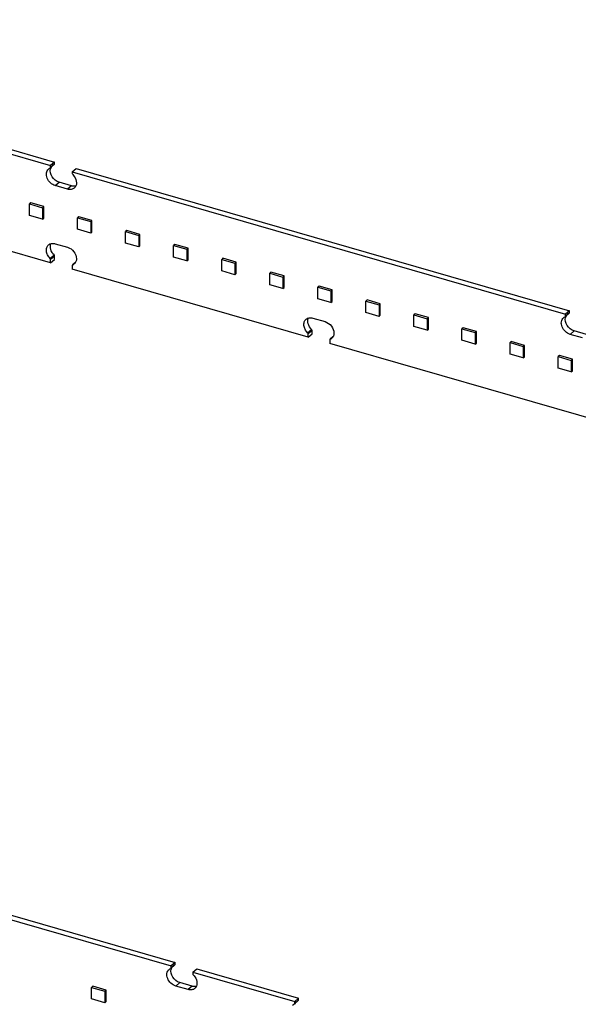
# Model space of a CAD drawing. Header units: millimetres. Extents: x 0 to 210, y 0 to 297.
# Tile 25 of 49: x 66.51 to 74.34, y 230.94 to 244.73. Entities that reach past the tile are written whole.
import ezdxf

# ---------------------------------------------------------------- set-up
doc = ezdxf.new("R2010")
doc.units = ezdxf.units.MM
doc.header["$LTSCALE"] = 19.36
doc.layers.get('0').update_dxf_attribs({"linetype": 'CONTINUOUS'})

msp = doc.modelspace()

# ---------------------------------------------------------------- linework, layer by layer
at = {"color": 7, "linetype": 'Continuous'}
for p, q in [((60.083839, 244.732306), (66.997608, 242.736473)), ((60.028839, 244.684674), (66.942608, 242.688841)), ((66.936303, 242.653737), (66.937322, 242.654543)), ((66.992323, 242.702173), (66.937323, 242.654542)), ((66.997608, 242.736473), (66.942608, 242.688841)), ((66.942608, 242.66719), (66.942608, 242.688841)), ((66.997608, 242.714822), (66.997608, 242.736473)), ((67.245717, 242.601341), (67.300717, 242.648973)), ((67.300717, 242.648973), (74.214486, 240.653139)), ((67.245717, 242.601341), (67.245717, 242.57969)), ((67.245717, 242.601341), (74.159486, 240.605508)), ((67.180765, 242.357397), (67.00756, 242.407397)), ((67.235765, 242.405028), (67.06256, 242.455028)), ((66.942608, 241.326294), (63.637278, 242.280461)), ((66.663334, 242.167092), (66.646001, 242.152081)), ((66.646001, 241.990423), (66.646001, 242.152081)), ((66.646001, 242.152081), (66.830753, 242.098747)), ((66.848086, 242.113758), (66.663334, 242.167092)), ((66.830753, 242.098747), (66.848086, 242.113758)), ((66.830753, 242.098747), (66.830753, 241.937089)), ((66.848086, 241.9521), (66.848086, 242.113758)), ((66.830753, 241.937089), (66.646001, 241.990423)), ((67.336909, 241.972647), (67.319576, 241.957636)), ((67.319576, 241.795978), (67.319576, 241.957636)), ((67.319576, 241.957636), (67.504328, 241.904303)), ((67.521662, 241.919314), (67.336909, 241.972647)), ((66.830753, 241.937089), (66.848086, 241.9521)), ((67.504328, 241.904303), (67.521662, 241.919314)), ((67.504328, 241.904303), (67.504328, 241.742645)), ((67.521662, 241.757656), (67.521662, 241.919314)), ((67.504328, 241.742645), (67.319576, 241.795978)), ((67.504328, 241.742645), (67.521662, 241.757656)), ((68.010485, 241.778203), (67.993152, 241.763192)), ((67.993152, 241.601534), (67.993152, 241.763192)), ((67.993152, 241.763192), (68.177904, 241.709858)), ((68.195237, 241.724869), (68.010485, 241.778203)), ((68.177904, 241.709858), (68.195237, 241.724869)), ((68.177904, 241.709858), (68.177904, 241.5482)), ((68.195237, 241.563211), (68.195237, 241.724869)), ((67.00756, 241.593333), (67.180765, 241.543333)), ((68.177904, 241.5482), (67.993152, 241.601534)), ((68.177904, 241.5482), (68.195237, 241.563211)), ((68.684061, 241.583758), (68.666727, 241.568747)), ((68.666727, 241.407089), (68.666727, 241.568747)), ((68.666727, 241.568747), (68.851479, 241.515414)), ((68.868813, 241.530425), (68.684061, 241.583758)), ((66.936302, 241.388133), (66.991302, 241.435765)), ((66.997608, 241.373926), (66.997608, 241.418671)), ((68.851479, 241.353756), (68.666727, 241.407089)), ((68.851479, 241.515414), (68.868813, 241.530425)), ((68.851479, 241.515414), (68.851479, 241.353756)), ((68.868813, 241.368767), (68.868813, 241.530425)), ((66.942608, 241.326294), (66.997608, 241.373926)), ((66.942608, 241.326294), (66.942608, 241.371039)), ((67.245717, 241.283539), (67.245717, 241.238794)), ((67.291439, 241.331128), (67.251002, 241.296188)), ((67.252023, 241.296993), (67.251002, 241.296187)), ((68.851479, 241.353756), (68.868813, 241.368767)), ((69.357636, 241.389314), (69.340303, 241.374303)), ((69.340303, 241.212645), (69.340303, 241.374303)), ((69.340303, 241.374303), (69.525055, 241.320969)), ((69.542388, 241.33598), (69.357636, 241.389314)), ((69.525055, 241.320969), (69.542388, 241.33598)), ((69.525055, 241.320969), (69.525055, 241.159311)), ((69.542388, 241.174322), (69.542388, 241.33598)), ((70.551047, 240.284628), (67.245717, 241.238794)), ((69.525055, 241.159311), (69.340303, 241.212645)), ((69.525055, 241.159311), (69.542388, 241.174322)), ((70.031212, 241.194869), (70.013878, 241.179858)), ((70.013878, 241.0182), (70.013878, 241.179858)), ((70.013878, 241.179858), (70.19863, 241.126525)), ((70.215964, 241.141536), (70.031212, 241.194869)), ((70.19863, 241.126525), (70.215964, 241.141536)), ((70.215964, 240.979878), (70.215964, 241.141536)), ((70.19863, 240.964867), (70.013878, 241.0182)), ((70.19863, 241.126525), (70.19863, 240.964867)), ((70.704787, 241.000425), (70.687454, 240.985414)), ((70.889539, 240.947091), (70.704787, 241.000425)), ((70.19863, 240.964867), (70.215964, 240.979878)), ((70.687454, 240.823756), (70.687454, 240.985414)), ((70.687454, 240.985414), (70.872206, 240.93208)), ((70.872206, 240.93208), (70.889539, 240.947091)), ((70.872206, 240.93208), (70.872206, 240.770422)), ((70.889539, 240.785433), (70.889539, 240.947091)), ((70.872206, 240.770422), (70.687454, 240.823756)), ((70.872206, 240.770422), (70.889539, 240.785433)), ((71.378363, 240.80598), (71.361029, 240.790969)), ((71.361029, 240.629311), (71.361029, 240.790969)), ((71.361029, 240.790969), (71.545781, 240.737636)), ((71.563115, 240.752647), (71.378363, 240.80598)), ((71.545781, 240.737636), (71.563115, 240.752647)), ((71.545781, 240.737636), (71.545781, 240.575978)), ((71.563115, 240.590989), (71.563115, 240.752647)), ((71.545781, 240.575978), (71.361029, 240.629311)), ((71.545781, 240.575978), (71.563115, 240.590989)), ((72.051938, 240.611536), (72.034605, 240.596525)), ((72.034605, 240.434867), (72.034605, 240.596525)), ((72.034605, 240.596525), (72.219357, 240.543191)), ((72.23669, 240.558202), (72.051938, 240.611536)), ((74.209202, 240.61884), (74.154202, 240.571208)), ((74.214486, 240.653139), (74.159486, 240.605508)), ((74.159486, 240.583857), (74.159486, 240.605508)), ((74.214486, 240.631489), (74.214486, 240.653139)), ((70.615999, 240.551666), (70.789204, 240.501666)), ((72.219357, 240.543191), (72.23669, 240.558202)), ((72.219357, 240.543191), (72.219357, 240.381533)), ((72.23669, 240.396544), (72.23669, 240.558202)), ((74.153181, 240.570404), (74.154201, 240.571209)), ((70.544741, 240.346467), (70.599741, 240.394098)), ((70.551047, 240.284628), (70.606047, 240.332259)), ((70.551047, 240.284628), (70.551047, 240.329372)), ((70.606047, 240.332259), (70.606047, 240.377004)), ((72.219357, 240.381533), (72.034605, 240.434867)), ((72.219357, 240.381533), (72.23669, 240.396544)), ((72.725514, 240.417091), (72.70818, 240.40208)), ((72.70818, 240.240422), (72.70818, 240.40208)), ((72.70818, 240.40208), (72.892932, 240.348747)), ((72.910266, 240.363758), (72.725514, 240.417091)), ((72.892932, 240.348747), (72.910266, 240.363758)), ((72.892932, 240.348747), (72.892932, 240.187089)), ((72.910266, 240.2021), (72.910266, 240.363758)), ((74.397643, 240.274063), (74.224438, 240.324063)), ((74.452643, 240.321695), (74.279438, 240.371695)), ((70.854156, 240.241872), (70.854156, 240.197128)), ((79.499976, 237.701294), (70.854156, 240.197128)), ((70.899878, 240.289461), (70.859441, 240.254521)), ((70.860462, 240.255326), (70.859442, 240.25452)), ((72.892932, 240.187089), (72.70818, 240.240422)), ((72.892932, 240.187089), (72.910266, 240.2021)), ((73.399089, 240.222647), (73.381756, 240.207636)), ((73.381756, 240.045978), (73.381756, 240.207636)), ((73.381756, 240.207636), (73.566508, 240.154302)), ((73.583841, 240.169313), (73.399089, 240.222647)), ((73.566508, 240.154302), (73.583841, 240.169313)), ((73.583841, 240.007655), (73.583841, 240.169313)), ((73.566508, 239.992644), (73.381756, 240.045978)), ((73.566508, 240.154302), (73.566508, 239.992644)), ((74.072665, 240.028202), (74.055331, 240.013191)), ((74.257417, 239.974869), (74.072665, 240.028202)), ((73.566508, 239.992644), (73.583841, 240.007655)), ((74.055331, 239.851533), (74.055331, 240.013191)), ((74.055331, 240.013191), (74.240083, 239.959858)), ((74.240083, 239.959858), (74.257417, 239.974869)), ((74.240083, 239.959858), (74.240083, 239.7982)), ((74.257417, 239.813211), (74.257417, 239.974869)), ((74.240083, 239.7982), (74.055331, 239.851533)), ((74.240083, 239.7982), (74.257417, 239.813211)), ((61.71778, 233.471439), (68.631549, 231.475606)), ((61.77278, 233.51907), (68.686549, 231.523237)), ((68.681265, 231.488938), (68.626265, 231.441306)), ((68.686549, 231.523237), (68.631549, 231.475606)), ((68.631549, 231.453955), (68.631549, 231.475606)), ((68.686549, 231.501586), (68.686549, 231.523237)), ((68.625244, 231.440502), (68.626264, 231.441307)), ((68.934658, 231.388106), (68.989658, 231.435737)), ((68.934658, 231.388106), (68.934658, 231.366455)), ((68.934658, 231.388106), (70.3636, 230.975606)), ((68.989658, 231.435737), (70.4186, 231.023237)), ((68.924706, 231.191793), (68.751502, 231.241793)), ((67.534359, 231.189968), (67.517026, 231.174957)), ((67.517026, 231.013299), (67.517026, 231.174957)), ((67.517026, 231.174957), (67.701778, 231.121624)), ((67.719111, 231.136635), (67.534359, 231.189968)), ((67.719111, 231.136635), (67.701778, 231.121624)), ((67.701778, 231.121624), (67.701778, 230.959966)), ((67.719111, 230.974977), (67.719111, 231.136635)), ((68.869706, 231.144161), (68.696502, 231.194161)), ((67.701778, 230.959966), (67.517026, 231.013299)), ((67.701778, 230.959966), (67.719111, 230.974977)), ((70.357295, 230.940502), (70.358315, 230.941307)), ((70.413315, 230.988938), (70.358315, 230.941306)), ((70.4186, 231.023237), (70.3636, 230.975606)), ((70.3636, 230.953955), (70.3636, 230.975606)), ((70.4186, 231.001586), (70.4186, 231.023237))]:
    msp.add_line(p, q, dxfattribs=at)
at = {"color": 9, "linetype": 'Continuous'}
for p, q in [((66.942608, 242.66719), (66.997608, 242.714822)), ((67.00756, 242.407397), (67.06256, 242.455028)), ((67.235765, 242.405028), (67.180765, 242.357397)), ((66.997608, 241.418671), (66.942608, 241.371039)), ((74.159486, 240.583857), (74.214486, 240.631489)), ((70.606047, 240.377004), (70.551047, 240.329372)), ((74.224438, 240.324063), (74.279438, 240.371695)), ((68.631549, 231.453955), (68.686549, 231.501586)), ((68.696502, 231.194161), (68.751502, 231.241793)), ((68.924706, 231.191793), (68.869706, 231.144161)), ((70.3636, 230.953955), (70.4186, 231.001586))]:
    msp.add_line(p, q, dxfattribs=at)
at = {"color": 7, "linetype": 'Continuous'}
for centre, radius, start, end in [((67.036363, 242.618693), 0.097573, 160.5948979, 164.1751668), ((67.034241, 242.61942), 0.09533, 159.9355472, 160.5831692), ((67.03149, 242.620465), 0.092388, 154.5298745, 159.9592433), ((67.027598, 242.622298), 0.088085, 149.5163016, 154.5176174), ((67.219684, 241.375447), 0.084858, 292.4013549, 297.4721949), ((67.221065, 241.372808), 0.08188, 297.4666179, 310.8292812), ((74.248369, 240.537132), 0.092388, 154.5298745, 159.9592433), ((74.244476, 240.538965), 0.088085, 149.5163016, 154.5176174), ((74.253241, 240.53536), 0.097573, 160.5948979, 164.1751668), ((74.251119, 240.536087), 0.09533, 159.9355472, 160.5831692), ((70.828123, 240.33378), 0.084858, 292.4013549, 297.4721949), ((70.829504, 240.331142), 0.08188, 297.4666179, 310.8292812), ((68.725304, 231.405458), 0.097573, 160.5948979, 164.1751668), ((68.723182, 231.406185), 0.09533, 159.9355472, 160.5831692), ((68.720432, 231.40723), 0.092388, 154.5298745, 159.9592433), ((68.716539, 231.409063), 0.088085, 149.5163016, 154.5176174), ((70.455233, 230.906185), 0.09533, 159.9355472, 160.5831692), ((70.452483, 230.90723), 0.092388, 154.5298745, 159.9592433), ((70.44859, 230.909063), 0.088085, 149.5163016, 154.5176174)]:
    msp.add_arc(centre, radius, start, end, dxfattribs=at)
for points in [[(66.913726, 242.639877), (66.920402, 242.645658), (66.928139, 242.650371), (66.936303, 242.653737)], [(66.937323, 242.654542), (66.940777, 242.657534), (66.942608, 242.662621), (66.942608, 242.66719)], [(66.992323, 242.702173), (66.995777, 242.705165), (66.997608, 242.710252), (66.997608, 242.714822)], [(67.245717, 242.57969), (67.245717, 242.573617), (67.248308, 242.567402), (67.252022, 242.562597)], [(66.997608, 241.418671), (66.997608, 241.424744), (66.995017, 241.43096), (66.991302, 241.435765)], [(66.942608, 241.371039), (66.942608, 241.377112), (66.940017, 241.383328), (66.936302, 241.388133)], [(67.247356, 241.291328), (67.24623, 241.288926), (67.245717, 241.286192), (67.245717, 241.283539)], [(67.251002, 241.296188), (67.249471, 241.294862), (67.248215, 241.293162), (67.247356, 241.291328)], [(74.154201, 240.571209), (74.157655, 240.5742), (74.159486, 240.579288), (74.159486, 240.583857)], [(74.209201, 240.61884), (74.212655, 240.621832), (74.214486, 240.626919), (74.214486, 240.631489)], [(74.130605, 240.556544), (74.13728, 240.562324), (74.145018, 240.567037), (74.153181, 240.570404)], [(70.551047, 240.329372), (70.551047, 240.335446), (70.548456, 240.341662), (70.544741, 240.346467)], [(70.606047, 240.377004), (70.606047, 240.383077), (70.603456, 240.389293), (70.599741, 240.394098)], [(70.855795, 240.249661), (70.854669, 240.247259), (70.854156, 240.244526), (70.854156, 240.241872)], [(70.859441, 240.254521), (70.85791, 240.253195), (70.856654, 240.251495), (70.855795, 240.249661)], [(68.681265, 231.488938), (68.684718, 231.49193), (68.686549, 231.497017), (68.686549, 231.501586)], [(68.602668, 231.426641), (68.609343, 231.432422), (68.617081, 231.437135), (68.625244, 231.440502)], [(68.626265, 231.441306), (68.629718, 231.444298), (68.631549, 231.449386), (68.631549, 231.453955)], [(68.934658, 231.366455), (68.934659, 231.360382), (68.937249, 231.354166), (68.940964, 231.349362)], [(70.334719, 230.926641), (70.341394, 230.932422), (70.349131, 230.937135), (70.357295, 230.940502)], [(70.358315, 230.941306), (70.361769, 230.944298), (70.3636, 230.949386), (70.3636, 230.953955)], [(70.413315, 230.988938), (70.416769, 230.99193), (70.4186, 230.997017), (70.4186, 231.001586)]]:
    msp.add_open_spline(points, degree=3, dxfattribs=at)
for points, knots in [([(67.06256, 242.455028), (67.022642, 242.466552), (66.954618, 242.520707), (66.931966, 242.608206), (66.942488, 242.645301)], [0, 0, 0, 0, 0.518659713, 1, 1, 1, 1]), ([(67.00756, 242.407397), (66.982692, 242.414575), (66.93578, 242.443203), (66.890633, 242.507781), (66.87662, 242.581526), (66.898002, 242.626259), (66.913726, 242.639877)], [0, 0, 0, 0, 0.26480299, 0.538969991, 0.787179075, 1, 1, 1, 1]), ([(67.252022, 242.562597), (67.260146, 242.554556), (67.288138, 242.521522), (67.304895, 242.477615), (67.304895, 242.445694)], [0, 0, 0, 0, 0.263674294, 1, 1, 1, 1]), ([(67.274598, 242.373177), (67.262878, 242.363028), (67.231123, 242.349065), (67.197326, 242.352616), (67.180765, 242.357397)], [0, 0, 0, 0, 0.473537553, 1, 1, 1, 1]), ([(67.29652, 242.403374), (67.291838, 242.402098), (67.271724, 242.398288), (67.250709, 242.400714), (67.235765, 242.405028)], [0, 0, 0, 0, 0.237798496, 1, 1, 1, 1]), ([(67.304895, 242.445694), (67.304895, 242.431746), (67.300368, 242.404503), (67.284331, 242.381606), (67.274598, 242.373177)], [0, 0, 0, 0, 0.520000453, 1, 1, 1, 1]), ([(66.936302, 241.388133), (66.922237, 241.402054), (66.898892, 241.433599), (66.881254, 241.487046), (66.884251, 241.539144), (66.902292, 241.56765), (66.913726, 241.577552)], [0, 0, 0, 0, 0.281150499, 0.547056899, 0.785096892, 1, 1, 1, 1]), ([(66.913726, 241.577552), (66.925446, 241.587702), (66.957201, 241.601665), (66.990999, 241.598114), (67.00756, 241.593333)], [0, 0, 0, 0, 0.473536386, 1, 1, 1, 1]), ([(66.991302, 241.435765), (66.969428, 241.457415), (66.937151, 241.507866), (66.936123, 241.570457), (66.946744, 241.594931)], [0, 0, 0, 0, 0.535659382, 1, 1, 1, 1]), ([(67.180765, 241.543333), (67.215124, 241.533414), (67.276007, 241.488784), (67.304895, 241.418296), (67.304895, 241.383369)], [0, 0, 0, 0, 0.505913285, 1, 1, 1, 1]), ([(67.304895, 241.383369), (67.304895, 241.369422), (67.300368, 241.342179), (67.284331, 241.319281), (67.274599, 241.310853)], [0, 0, 0, 0, 0.520000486, 1, 1, 1, 1]), ([(70.544741, 240.346467), (70.530677, 240.360387), (70.507331, 240.391932), (70.489693, 240.445379), (70.49269, 240.497477), (70.510731, 240.525983), (70.522166, 240.535886)], [0, 0, 0, 0, 0.281150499, 0.547056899, 0.785096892, 1, 1, 1, 1]), ([(70.522166, 240.535886), (70.533885, 240.546036), (70.565641, 240.559998), (70.599438, 240.556447), (70.615999, 240.551666)], [0, 0, 0, 0, 0.473536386, 1, 1, 1, 1]), ([(70.599741, 240.394098), (70.577867, 240.415748), (70.54559, 240.466199), (70.544562, 240.52879), (70.555183, 240.553264)], [0, 0, 0, 0, 0.535659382, 1, 1, 1, 1]), ([(70.789204, 240.501666), (70.823563, 240.491748), (70.884447, 240.447118), (70.913334, 240.376629), (70.913334, 240.341703)], [0, 0, 0, 0, 0.505913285, 1, 1, 1, 1]), ([(74.224438, 240.324063), (74.199571, 240.331242), (74.152658, 240.359869), (74.107511, 240.424448), (74.093498, 240.498192), (74.11488, 240.542925), (74.130605, 240.556544)], [0, 0, 0, 0, 0.26480299, 0.538969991, 0.787179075, 1, 1, 1, 1]), ([(74.279438, 240.371695), (74.23952, 240.383218), (74.171497, 240.437373), (74.148844, 240.524873), (74.159367, 240.561968)], [0, 0, 0, 0, 0.518659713, 1, 1, 1, 1]), ([(70.913334, 240.341703), (70.913334, 240.327755), (70.908807, 240.300512), (70.89277, 240.277615), (70.883038, 240.269186)], [0, 0, 0, 0, 0.520000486, 1, 1, 1, 1]), ([(68.696502, 231.194161), (68.671634, 231.20134), (68.624721, 231.229967), (68.579574, 231.294546), (68.565561, 231.36829), (68.586943, 231.413023), (68.602668, 231.426641)], [0, 0, 0, 0, 0.26480299, 0.538969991, 0.787179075, 1, 1, 1, 1]), ([(68.751502, 231.241793), (68.711583, 231.253316), (68.64356, 231.307471), (68.620908, 231.39497), (68.63143, 231.432065)], [0, 0, 0, 0, 0.518659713, 1, 1, 1, 1]), ([(68.940964, 231.349362), (68.949088, 231.341321), (68.97708, 231.308287), (68.993837, 231.264379), (68.993837, 231.232458)], [0, 0, 0, 0, 0.263674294, 1, 1, 1, 1]), ([(68.993837, 231.232458), (68.993837, 231.218511), (68.989309, 231.191267), (68.973272, 231.16837), (68.96354, 231.159942)], [0, 0, 0, 0, 0.520000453, 1, 1, 1, 1]), ([(68.96354, 231.159942), (68.95182, 231.149792), (68.920065, 231.13583), (68.886267, 231.139381), (68.869706, 231.144161)], [0, 0, 0, 0, 0.473537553, 1, 1, 1, 1]), ([(68.985461, 231.190139), (68.980779, 231.188863), (68.960666, 231.185052), (68.93965, 231.187479), (68.924706, 231.191793)], [0, 0, 0, 0, 0.237798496, 1, 1, 1, 1])]:
    msp.add_open_spline(points, degree=3, knots=knots, dxfattribs=at)

doc.saveas('drawing.dxf')
